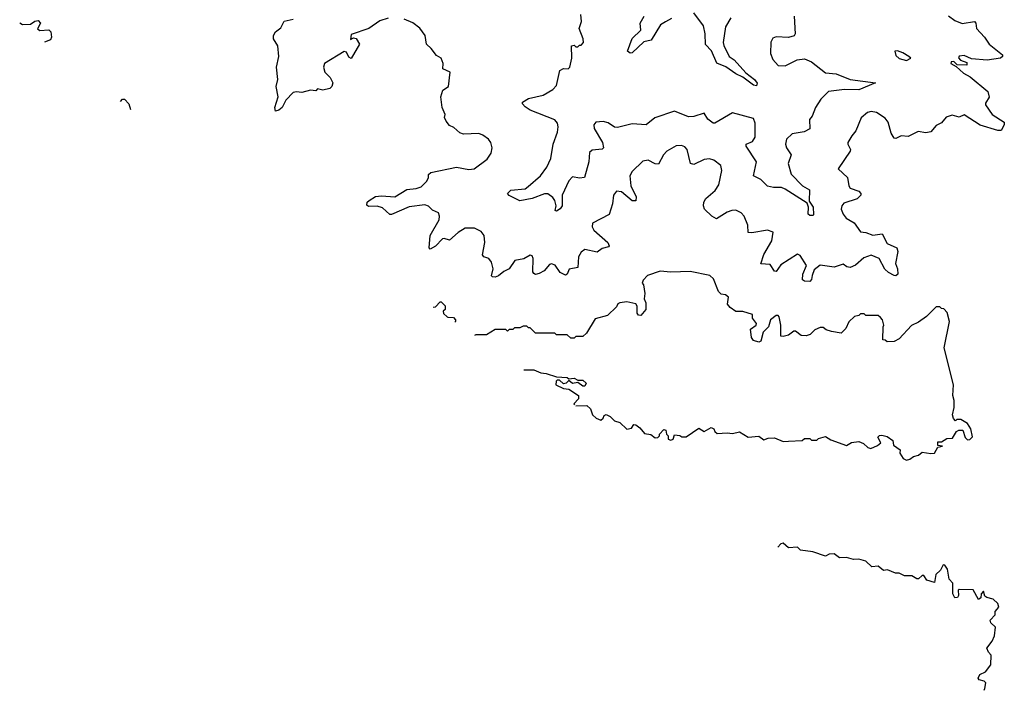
# Model space of a CAD drawing. Extents: x 2380107 to 2585170, y 384273 to 546161.
# Tile 1 of 256: x 2383980 to 2389582, y 453235 to 457055. Entities that reach past the tile are written whole.
import ezdxf

# ---------------------------------------------------------------- set-up
doc = ezdxf.new("R2010")
doc.units = 0

msp = doc.modelspace()

# ---------------------------------------------------------------- linework, layer by layer
at = {"layer": '0CON05XD'}
for points in [[(2388026.2, 457065), (2387995.7, 457014.3), (2387982.5, 456925), (2387987, 456907), (2388015.9, 456845.9), (2388046, 456826), (2388111.7, 456751.7), (2388161.2, 456715), (2388176.4, 456693.6), (2388172.5, 456677.5), (2388155, 456681.2), (2388095, 456726.7), (2388055, 456746), (2387997, 456787), (2387947, 456807), (2387916.9, 456876.9), (2387882.6, 456912.6), (2387881.1, 456975), (2387870.5, 457020.5), (2387815, 457094.4)], [(2383979.5, 457037.5), (2383995, 457027.5), (2384041.7, 457028.3), (2384065, 457046.2), (2384085, 457050), (2384097.5, 457035), (2384081.7, 457001.7), (2384095, 456992.5), (2384145, 456997.5), (2384156.1, 456986.1), (2384160, 456955), (2384155, 456940), (2384121.1, 456926.5)], [(2386075.9, 457064.1), (2386028.3, 457048.3), (2385966.7, 457005), (2385865, 456970), (2385861.7, 456941.7), (2385878.3, 456951.7), (2385895, 456947.5), (2385913.8, 456915), (2385866.1, 456833.9), (2385851.7, 456841.7), (2385839.3, 456869.3), (2385825, 456873.3), (2385713.8, 456805), (2385708, 456785), (2385716, 456755), (2385746.2, 456725), (2385761.2, 456695), (2385756.7, 456675), (2385745, 456662.5), (2385705, 456652.5), (2385675, 456660), (2385665, 456650), (2385633.8, 456653.8), (2385585, 456639.2), (2385555, 456644.2), (2385535, 456640), (2385493.9, 456596.1), (2385474, 456555), (2385455, 456539.2), (2385435, 456533.3), (2385432, 456555), (2385450, 456615), (2385438.1, 456675), (2385448.6, 456715), (2385440.9, 456785), (2385454.5, 456845), (2385449.4, 456905), (2385424.4, 456945), (2385424.4, 456965), (2385434.6, 456985.4), (2385465, 457008), (2385484.6, 457045.4), (2385535, 457057.8)], [(2389321.7, 456838.3), (2389333.9, 456823.9), (2389370, 456810), (2389370, 456795), (2389315, 456797.5), (2389295, 456817.5), (2389280, 456815), (2389277.5, 456805), (2389308.3, 456788.3), (2389349.5, 456749.5), (2389388.9, 456728.9), (2389488, 456645), (2389496.1, 456613.9), (2389475, 456580), (2389475, 456570), (2389513.8, 456515), (2389581.2, 456471.2), (2389582.5, 456455), (2389565, 456423.3), (2389545, 456423.3), (2389444.2, 456454.2), (2389355, 456513.3), (2389325, 456500), (2389285, 456511.2), (2389250.7, 456499.3), (2389225, 456467.5), (2389195, 456452.5), (2389163.6, 456416.4), (2389135, 456411.2), (2389092.3, 456417.7), (2389035, 456388.8), (2388995, 456393.8), (2388965, 456377.5), (2388955, 456380), (2388938.7, 456408.7), (2388920.9, 456470.9), (2388905, 456494), (2388855, 456525.7), (2388825, 456531.4), (2388804.6, 456525.4), (2388768, 456495), (2388737.6, 456422.4), (2388715, 456392.5), (2388692.5, 456355), (2388692, 456345), (2388708, 456315), (2388706, 456305), (2388636.7, 456205), (2388690.8, 456155), (2388697.7, 456107.7), (2388705.8, 456095.8), (2388755, 456078), (2388765.6, 456065.6), (2388766, 456055), (2388745.4, 456034.6), (2388669.7, 456010.3), (2388658, 455995), (2388654.2, 455975), (2388665, 455946.7), (2388682, 455925), (2388728.3, 455898.3), (2388765, 455845.8), (2388795, 455843.1), (2388835, 455827.8), (2388886.7, 455835), (2388915, 455780), (2388971.2, 455755), (2388977.5, 455735), (2388964.2, 455665.8), (2388974.2, 455635), (2388975.8, 455605), (2388965, 455596.2), (2388955, 455598), (2388924.2, 455615), (2388903.4, 455633.4), (2388870, 455695), (2388825, 455714), (2388782.2, 455697.8), (2388735, 455656.2), (2388705.9, 455644.1), (2388686.4, 455646.4), (2388665, 455662.5), (2388614.2, 455645.8), (2388535, 455656.9), (2388499.7, 455630.3), (2388488.5, 455598.5), (2388484.4, 455575.6), (2388475, 455564), (2388445.8, 455565.8), (2388433.7, 455573.7), (2388435.7, 455605), (2388457.1, 455655), (2388421.7, 455711.7), (2388405, 455720), (2388311.2, 455658.8), (2388285, 455621.2), (2388275, 455622), (2388249.7, 455659.7), (2388197.5, 455665), (2388215, 455716.7), (2388260, 455795), (2388267.5, 455845), (2388235, 455856.2), (2388145, 455840), (2388125, 455842.5), (2388122.9, 455885), (2388102.5, 455935), (2388085.6, 455955.6), (2388055, 455969.2), (2388031.3, 455968.7), (2388005, 455959.4), (2387945, 455920.8), (2387918.8, 455935), (2387876.2, 455975), (2387870, 455995), (2387872.5, 456015), (2387884.6, 456035.4), (2387937.7, 456082.3), (2387958.1, 456115), (2387975.8, 456195), (2387970, 456225), (2387930, 456255), (2387905, 456262.5), (2387875, 456259.2), (2387815, 456230.8), (2387796.7, 456235), (2387778, 456315), (2387765, 456331.2), (2387745, 456338), (2387715, 456335.7), (2387662, 456305), (2387642.9, 456285), (2387615, 456232), (2387595, 456234.2), (2387555, 456254.3), (2387525, 456248), (2387465, 456190.8), (2387452.2, 456165), (2387457.6, 456107.6), (2387488, 456045), (2387485, 456022.5), (2387465, 456023.8), (2387405, 456074), (2387375, 456078.8), (2387358, 456055), (2387352.2, 456005), (2387334, 455945), (2387238.8, 455895), (2387238, 455875), (2387247.5, 455855), (2387325.8, 455785), (2387333.6, 455766.4), (2387329.7, 455760.3), (2387295, 455752), (2387265, 455731.2), (2387195, 455746.2), (2387175, 455730), (2387160, 455705), (2387156, 455644), (2387106.8, 455633.2), (2387094, 455606), (2387085, 455600), (2387056, 455615), (2387026.8, 455656.8), (2387005, 455663.8), (2386995, 455660), (2386964, 455625), (2386935, 455610), (2386915, 455604), (2386905, 455608.8), (2386900.5, 455619.5), (2386901.2, 455695), (2386895, 455710), (2386885, 455713.3), (2386847.5, 455692.5), (2386797.6, 455682.4), (2386764.6, 455635.4), (2386735, 455620.5), (2386705, 455595.5), (2386685, 455588.1), (2386670, 455590), (2386664.4, 455595), (2386674.3, 455635), (2386663.8, 455673.8), (2386650, 455695), (2386620, 455705), (2386612.5, 455715), (2386626, 455785), (2386622.5, 455825), (2386605, 455848), (2386566.7, 455866.7), (2386515, 455867.1), (2386475, 455843.1), (2386425, 455798.8), (2386395, 455808.8), (2386385, 455806.2), (2386345.5, 455764.5), (2386315, 455747.5), (2386310, 455755), (2386314.5, 455825), (2386365.7, 455915), (2386369.2, 455935), (2386363.3, 455955), (2386329.3, 455969.3), (2386305, 455993.3), (2386285, 456000), (2386195, 455988.5), (2386095, 455944.3), (2386085, 455946), (2386045, 455984), (2386013, 455993), (2385965, 455991.4), (2385955, 455997.5), (2385956, 456015), (2385968.8, 456025), (2386005, 456047.1), (2386038.3, 456051.7), (2386115, 456045.6), (2386181.7, 456088.3), (2386235, 456092.7), (2386265, 456101.9), (2386295.5, 456134.5), (2386306, 456155), (2386306.7, 456173.3), (2386320, 456185), (2386465, 456214.2), (2386535, 456200.8), (2386565, 456206.2), (2386639.5, 456260.5), (2386663.3, 456295), (2386667.5, 456325), (2386660, 456355), (2386646.7, 456375), (2386615, 456397.5), (2386593, 456407), (2386505, 456403.3), (2386485, 456410), (2386450.7, 456440.7), (2386425, 456452.5), (2386406.4, 456476.4), (2386397, 456497), (2386400, 456515), (2386384, 456555), (2386376.7, 456615), (2386387, 456653), (2386420, 456675), (2386430, 456755), (2386387.5, 456775), (2386390, 456805), (2386377.5, 456835), (2386351.4, 456851.4), (2386321.2, 456891.2), (2386294.4, 456914.4), (2386286, 456965), (2386255.9, 457005.9), (2386216.4, 457036.4), (2386168.3, 457058.3)], [(2388386.7, 457075), (2388392.5, 456975), (2388386.4, 456963.6), (2388355, 456953.3), (2388285, 456956.7), (2388265, 456950), (2388253.9, 456926.1), (2388252.3, 456862.3), (2388265, 456827.5), (2388295, 456793.3), (2388335, 456791.2), (2388404.2, 456825.8), (2388445, 456831.2), (2388485, 456813.8), (2388565, 456752.5), (2388625, 456746.2), (2388705, 456713.5), (2388850, 456695), (2388755, 456655.8), (2388672.4, 456657.6), (2388581.2, 456645), (2388537.7, 456602.3), (2388507.5, 456555), (2388490, 456505), (2388473, 456487), (2388475, 456432.5), (2388444.1, 456415.9), (2388375, 456403.8), (2388343.3, 456375), (2388338, 456345), (2388344, 456325), (2388370, 456285), (2388351.9, 456235), (2388370.5, 456175), (2388435, 456109.2), (2388473.8, 456085), (2388472, 456022), (2388495, 455987.5), (2388497.5, 455945), (2388495, 455940), (2388475, 455940), (2388467, 455947), (2388467.7, 455987.7), (2388460, 456010), (2388335, 456090), (2388315, 456098), (2388268.3, 456098.3), (2388235, 456106.7), (2388197.5, 456145), (2388156.2, 456166.2), (2388172, 456245), (2388113.3, 456335), (2388114, 456346), (2388150, 456360), (2388164.2, 456385), (2388165.7, 456465.7), (2388155, 456492.5), (2388035, 456524), (2387935, 456466), (2387925, 456466.2), (2387895, 456487.5), (2387875, 456522.5), (2387816.4, 456503.6), (2387785, 456501.2), (2387705, 456533.3), (2387593.8, 456496.2), (2387543.6, 456456.4), (2387465, 456461.2), (2387381.2, 456441.2), (2387365, 456442.5), (2387327.7, 456467.7), (2387300, 456475), (2387258.3, 456471.7), (2387246.2, 456455), (2387248, 456435), (2387295.9, 456355.9), (2387302.5, 456325), (2387293.3, 456316.7), (2387237.7, 456312.3), (2387221.7, 456298.3), (2387217.5, 456245), (2387193.3, 456156.7), (2387165, 456151.2), (2387125, 456160), (2387105, 456137.5), (2387065.7, 456055), (2387065.8, 455994.2), (2387055, 455976.7), (2387035, 455963.3), (2387027.5, 455967.5), (2387032, 455995), (2387024.3, 456024.3), (2387012.7, 456042.7), (2386985, 456062.5), (2386965, 456063.3), (2386895, 456035.8), (2386825, 456022.5), (2386764.2, 456054.2), (2386756.2, 456065), (2386775, 456084), (2386855, 456090.5), (2386872.2, 456105)], [(2386872.2, 456105), (2386942.5, 456165), (2386979.2, 456215), (2387002.9, 456265), (2387016, 456345), (2387040.8, 456415), (2387044.2, 456445), (2387040, 456465), (2387025, 456484), (2386885, 456540), (2386855, 456557.5), (2386840, 456575), (2386840, 456585), (2386874.2, 456605.8), (2386957.5, 456625), (2387013.6, 456656.4), (2387035, 456680), (2387052.5, 456765), (2387073.6, 456776.4), (2387100, 456775), (2387110, 456785), (2387122, 456835), (2387120, 456905), (2387135, 456910), (2387145, 456900), (2387155, 456900), (2387165, 456910), (2387175, 456910), (2387187.5, 456925), (2387186.2, 456945), (2387163.3, 457005), (2387176.7, 457045), (2387172.5, 457085)], [(2387688.9, 457061.1), (2387655, 457042.2), (2387625.4, 457024.6), (2387572, 456938), (2387531.2, 456928.8), (2387465, 456866.7), (2387453.6, 456863.6), (2387437.5, 456875), (2387465, 456946.7), (2387513.8, 456995), (2387511.2, 457035), (2387532.5, 457075)], [(2389265, 457076.7), (2389300.5, 457050.5), (2389343.2, 457033.2), (2389413.6, 457043.6), (2389420, 457035), (2389423.9, 457003.9), (2389470, 456955), (2389496.1, 456916.1), (2389572.5, 456855), (2389572.5, 456845), (2389560, 456835), (2389485, 456824), (2389395, 456832.5), (2389355, 456850), (2389325, 456847.5), (2389321.7, 456838.3)], [(2389025, 456822.5), (2389050, 456835), (2389040, 456845), (2389005, 456866.2), (2388975, 456876.7), (2388960, 456875), (2388965, 456850), (2388983.6, 456833.6), (2389025, 456822.5)], [(2384552.4, 456588.4), (2384565, 456602.5), (2384575, 456602.5), (2384600, 456575), (2384610.8, 456542.7)], [(2387144.5, 454855.1), (2387207, 454857), (2387228.3, 454838.3), (2387240, 454805), (2387260, 454785), (2387287, 454773), (2387300, 454785), (2387305, 454800), (2387317, 454807), (2387340, 454795), (2387365, 454770), (2387395, 454760), (2387435, 454722.5), (2387461.7, 454728.3), (2387475, 454750), (2387485, 454747.5), (2387509.3, 454729.3), (2387535, 454697.5), (2387571.7, 454691.7), (2387595, 454672.5), (2387610, 454675), (2387620, 454685), (2387620, 454695), (2387645, 454720), (2387657, 454717), (2387660, 454695), (2387670, 454685), (2387670, 454665), (2387685, 454660), (2387697.5, 454665), (2387705, 454690), (2387737, 454687), (2387748.3, 454678.3), (2387771.7, 454678.3), (2387845, 454727.5), (2387875, 454710), (2387915, 454732.5), (2387930, 454725), (2387935, 454710), (2387948.3, 454698.3), (2388005, 454702.5), (2388035, 454697.5), (2388075, 454707.5), (2388125, 454676.7), (2388185, 454682.5), (2388215, 454662.5), (2388238.3, 454671.7), (2388275, 454672.5), (2388325, 454652.5), (2388355, 454653.3), (2388431.7, 454658.3), (2388445, 454670), (2388475, 454670), (2388485, 454660), (2388515, 454660), (2388525, 454670), (2388565, 454680), (2388595, 454662.5), (2388685, 454630), (2388713, 454647), (2388755, 454652.5), (2388780.7, 454640.7), (2388805, 454617.5), (2388823, 454613), (2388860.7, 454629.3), (2388880, 454645), (2388863.3, 454676.7), (2388873, 454687), (2388885, 454687.5), (2388915, 454680), (2388948.3, 454658.3), (2388951.7, 454631.7), (2388990, 454605), (2388987.5, 454585), (2389007.5, 454555), (2389025, 454546.7), (2389045, 454551.2), (2389065, 454566.7), (2389095, 454573.8), (2389115, 454591.2), (2389165, 454583.8), (2389185, 454586.7), (2389205, 454620), (2389230, 454625), (2389205, 454630), (2389205, 454650), (2389225, 454650), (2389255, 454670), (2389288.3, 454671.7), (2389310.7, 454709.3), (2389323, 454717), (2389346.7, 454716.7), (2389360, 454675), (2389372.5, 454662.5), (2389387, 454663), (2389401.7, 454678.3), (2389392.5, 454725), (2389372.5, 454755), (2389335, 454777.5), (2389313, 454777), (2389305, 454770), (2389293.3, 454783.3), (2389287.5, 454805), (2389297.5, 454845), (2389297.5, 454885), (2389290, 454915), (2389292.5, 454975), (2389240, 455185), (2389270, 455335), (2389257, 455387), (2389238.3, 455408.3), (2389225, 455410), (2389215, 455420), (2389195, 455420), (2389140, 455365), (2389095, 455332.5), (2389055, 455312.5), (2388985, 455237.5), (2388955, 455222.5), (2388915, 455220), (2388905, 455230), (2388891.7, 455231.7), (2388892.5, 455305), (2388897.5, 455315), (2388890, 455345), (2388878.3, 455358.3), (2388865, 455370), (2388795, 455370), (2388785, 455380), (2388765, 455380), (2388755, 455370), (2388730, 455365), (2388697, 455333), (2388680, 455295), (2388655, 455270), (2388598.3, 455278.3), (2388568.3, 455288.3), (2388551.7, 455301.7), (2388535, 455302.5), (2388505, 455287.5), (2388478.3, 455261.7), (2388455, 455253.3), (2388426.7, 455256.7), (2388395, 455280), (2388385, 455280), (2388355, 455257.5), (2388325, 455250), (2388311.7, 455251.7), (2388310, 455265), (2388310, 455315), (2388301.7, 455361.7), (2388295, 455370), (2388285, 455370), (2388252.5, 455345), (2388240, 455305), (2388210, 455275), (2388196.4, 455223.6), (2388185, 455217.5), (2388155, 455227.5), (2388143.3, 455245), (2388138.3, 455291.7), (2388170, 455315), (2388172.5, 455325), (2388150, 455355), (2388150, 455375), (2388095, 455393.3), (2388055, 455392.5), (2388022.5, 455415), (2388006.7, 455435), (2388012.5, 455475), (2387995, 455487.5), (2387971.7, 455491.7), (2387957, 455507), (2387928.3, 455578.3), (2387907, 455597), (2387795, 455620), (2387685, 455617.5), (2387625, 455622.5), (2387553, 455597), (2387528.3, 455571.7), (2387522.5, 455555), (2387530, 455545), (2387537.5, 455495), (2387532.5, 455465), (2387541.7, 455441.7), (2387542.5, 455405), (2387515, 455370), (2387501.7, 455371.7), (2387493, 455383), (2387493, 455423), (2387486.1, 455436.1), (2387435, 455447.5), (2387395, 455442.5), (2387383.6, 455436.4), (2387375, 455420), (2387325, 455370), (2387255, 455350), (2387205, 455270), (2387185, 455250), (2387145, 455250), (2387135, 455240), (2387115, 455240), (2387095, 455260), (2387035, 455260), (2387025, 455270), (2386915, 455270), (2386885, 455300), (2386875, 455300), (2386865, 455310), (2386845, 455310), (2386825, 455300), (2386795, 455300), (2386785, 455290), (2386765, 455290), (2386755, 455280), (2386745, 455290), (2386685, 455290), (2386635, 455260), (2386575, 455260), (2386567.2, 455255.3)], [(2386333, 455417.6), (2386345, 455420), (2386371.7, 455448.3), (2386378.3, 455448.3), (2386400, 455425), (2386400, 455405), (2386390, 455395), (2386391.7, 455381.7), (2386411.7, 455363), (2386415.4, 455360.5), (2386448.3, 455358.3), (2386460, 455345), (2386460, 455335), (2386455.8, 455332.5)], [(2386849.2, 455060), (2386905, 455060), (2386945, 455042.5), (2386975, 455040), (2387035, 455020), (2387095, 455017.5), (2387105, 455010), (2387135, 455012.5), (2387155, 455002.5), (2387185, 455002.5), (2387202.5, 454985), (2387195, 454967.5), (2387185, 454967.5), (2387155, 454987.5), (2387125, 454983.3), (2387105, 455000), (2387090, 454985), (2387075, 454980), (2387051.7, 455001.7), (2387038.3, 455001.7), (2387032.5, 454995), (2387030, 454975), (2387073.6, 454953.6), (2387105, 454950), (2387160, 454915), (2387160, 454895), (2387133, 454867), (2387136.8, 454860.6)], [(2389468.7, 453235.1), (2389472.5, 453245), (2389477, 453277), (2389467, 453287), (2389440, 453295), (2389433.3, 453305), (2389442.5, 453325), (2389475, 453340), (2389505, 453380), (2389507.5, 453435), (2389491.7, 453451.7), (2389483.3, 453475), (2389512.5, 453515), (2389527.5, 453545), (2389532.5, 453595), (2389505, 453620), (2389502.5, 453635), (2389530, 453665), (2389530, 453685), (2389551.7, 453708.3), (2389545, 453730), (2389520, 453755), (2389483, 453763), (2389471.7, 453771.7), (2389465, 453800), (2389450, 453785), (2389448.3, 453761.7), (2389435, 453752.5), (2389405, 453807.5), (2389325, 453810), (2389320, 453805), (2389322.5, 453775), (2389316.1, 453763.9), (2389301.2, 453761.2), (2389290, 453785), (2389290, 453845), (2389268.3, 453868.3), (2389258.8, 453925), (2389245, 453947.5), (2389235, 453950), (2389220, 453920), (2389192.5, 453895), (2389185, 453850), (2389141.7, 453861.7), (2389125, 453890), (2389115, 453890), (2389095, 453870), (2389085, 453870), (2389057, 453887), (2389015, 453887.5), (2388985, 453902.5), (2388963, 453903), (2388918.3, 453921.7), (2388895, 453917.5), (2388865, 453942.5), (2388828.3, 453938.3), (2388795, 453970), (2388755, 453982.5), (2388725, 453980), (2388685, 453992.5), (2388645, 453990), (2388615, 454012.5), (2388585, 454010), (2388565, 454000), (2388493, 454023), (2388423, 454033), (2388405, 454050), (2388355, 454047.5), (2388325, 454072.5), (2388310.7, 454069.3), (2388294.2, 454050.4)]]:
    msp.add_lwpolyline(points, dxfattribs=at)

doc.saveas('drawing.dxf')
